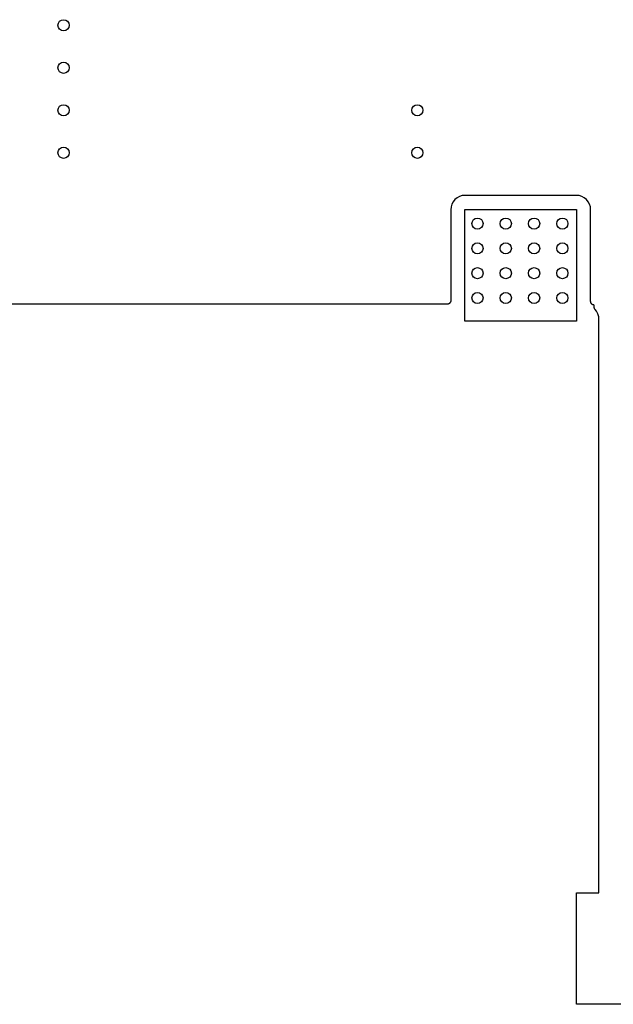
# Model space of a CAD drawing. Extents: x 0.02 to 3.88, y 0.02 to 3.88.
# Tile 2 of 21: x 2.04 to 2.88, y 0.02 to 1.41. Entities that reach past the tile are written whole.
import ezdxf

# ---------------------------------------------------------------- set-up
doc = ezdxf.new("R2010")
doc.units = 0
doc.header["$MEASUREMENT"] = 0
doc.layers.add('BLACK', color=7, linetype='CONTINUOUS')

msp = doc.modelspace()

# ---------------------------------------------------------------- linework, layer by layer
at = {"layer": 'BLACK', "linetype": 'CONTINUOUS'}
for p, q in [((2.65311, 1.15397), (2.65061, 1.15093)), ((2.65616, 1.15647), (2.65311, 1.15397)), ((2.65963, 1.15833), (2.65616, 1.15647)), ((2.6634, 1.15947), (2.65963, 1.15833)), ((2.66757, 1.15988), (2.6634, 1.15947)), ((2.82456, 1.15988), (2.66757, 1.15988)), ((2.82872, 1.15947), (2.82456, 1.15988)), ((2.83249, 1.15833), (2.82872, 1.15947)), ((2.83597, 1.15647), (2.83249, 1.15833)), ((2.83901, 1.15397), (2.83597, 1.15647)), ((2.84151, 1.15093), (2.83901, 1.15397)), ((2.64761, 1.14368), (2.6472, 1.13952)), ((2.64876, 1.14745), (2.64761, 1.14368)), ((2.65061, 1.15093), (2.64876, 1.14745)), ((2.84337, 1.14745), (2.84151, 1.15093)), ((2.84451, 1.14368), (2.84337, 1.14745)), ((2.84492, 1.13952), (2.84451, 1.14368)), ((2.6472, 1.13952), (2.6472, 1.01122)), ((2.66732, 0.982283), (2.66732, 1.13976)), ((2.66732, 1.13976), (2.8248, 1.13976)), ((2.8248, 1.13976), (2.8248, 0.982283)), ((2.84492, 1.01), (2.84492, 1.13952)), ((2.6422, 1.00622), (1.62117, 1.00622)), ((2.64267, 1.00627), (2.6422, 1.00622)), ((2.64314, 1.00631), (2.64267, 1.00627)), ((2.64316, 1.00631), (2.64314, 1.00631)), ((2.64317, 1.00632), (2.64316, 1.00631)), ((2.64362, 1.00645), (2.64317, 1.00632)), ((2.64407, 1.00658), (2.64362, 1.00645)), ((2.64409, 1.00659), (2.64407, 1.00658)), ((2.64411, 1.0066), (2.64409, 1.00659)), ((2.64452, 1.00682), (2.64411, 1.0066)), ((2.64494, 1.00704), (2.64452, 1.00682)), ((2.64495, 1.00705), (2.64494, 1.00704)), ((2.64497, 1.00706), (2.64495, 1.00705)), ((2.64533, 1.00735), (2.64497, 1.00706)), ((2.6457, 1.00765), (2.64533, 1.00735)), ((2.64571, 1.00766), (2.6457, 1.00765)), ((2.64573, 1.00767), (2.64571, 1.00766)), ((2.64603, 1.00804), (2.64573, 1.00767)), ((2.64633, 1.0084), (2.64603, 1.00804)), ((2.64634, 1.00841), (2.64633, 1.0084)), ((2.64635, 1.00842), (2.64634, 1.00841)), ((2.64657, 1.00884), (2.64635, 1.00842)), ((2.6468, 1.00925), (2.64657, 1.00884)), ((2.64681, 1.00928), (2.6468, 1.00927)), ((2.6468, 1.00927), (2.6468, 1.00925)), ((2.64695, 1.00973), (2.64681, 1.00928)), ((2.64709, 1.01018), (2.64695, 1.00973)), ((2.6471, 1.01022), (2.64709, 1.0102)), ((2.64709, 1.0102), (2.64709, 1.01018)), ((2.64715, 1.01068), (2.6471, 1.01022)), ((2.6472, 1.01115), (2.64715, 1.01068)), ((2.6472, 1.01122), (2.6472, 1.01119)), ((2.6472, 1.01119), (2.6472, 1.01119)), ((2.6472, 1.01119), (2.6472, 1.01118)), ((2.6472, 1.01118), (2.6472, 1.01115)), ((2.84497, 1.00952), (2.84492, 1.01)), ((2.84502, 1.00905), (2.84497, 1.00952)), ((2.84502, 1.00904), (2.84502, 1.00905)), ((2.84502, 1.00903), (2.84502, 1.00904)), ((2.84516, 1.00857), (2.84502, 1.00903)), ((2.84529, 1.00812), (2.84516, 1.00857)), ((2.8453, 1.00811), (2.84529, 1.00812)), ((2.8453, 1.00809), (2.8453, 1.00811)), ((2.84553, 1.00767), (2.8453, 1.00809)), ((2.84575, 1.00725), (2.84553, 1.00767)), ((2.84575, 1.00724), (2.84575, 1.00725)), ((2.84576, 1.00723), (2.84575, 1.00724)), ((2.84606, 1.00686), (2.84576, 1.00723)), ((2.84636, 1.00649), (2.84606, 1.00686)), ((2.84637, 1.00649), (2.84636, 1.00649)), ((2.84638, 1.00648), (2.84637, 1.00649)), ((2.84675, 1.00617), (2.84638, 1.00648)), ((2.84711, 1.00587), (2.84675, 1.00617)), ((2.84712, 1.00586), (2.84711, 1.00587)), ((2.84713, 1.00585), (2.84712, 1.00586)), ((2.84755, 1.00563), (2.84713, 1.00585)), ((2.84797, 1.0054), (2.84755, 1.00563)), ((2.84798, 1.0054), (2.84797, 1.0054)), ((2.84799, 1.00539), (2.84798, 1.0054)), ((2.84844, 1.00525), (2.84799, 1.00539)), ((2.84848, 1.00523), (2.84844, 1.00525)), ((2.84853, 1.00522), (2.84848, 1.00523)), ((2.8489, 1.00511), (2.84853, 1.00522)), ((2.84891, 1.00511), (2.8489, 1.00511)), ((2.84892, 1.0051), (2.84891, 1.00511)), ((2.84928, 1.00506), (2.84892, 1.0051)), ((2.84943, 1.00503), (2.84928, 1.00506)), ((2.8495, 1.00502), (2.84943, 1.00503)), ((2.84998, 1.00498), (2.8495, 1.00502)), ((2.85, 1.00475), (2.84998, 1.00498)), ((2.85, 1.00196), (2.85, 1.00475)), ((2.85002, 1.00174), (2.85, 1.00196)), ((2.85002, 1.00153), (2.85002, 1.00174)), ((2.85007, 1.00126), (2.85002, 1.00153)), ((2.8501, 1.00099), (2.85007, 1.00126)), ((2.85016, 1.00078), (2.8501, 1.00099)), ((2.8502, 1.00057), (2.85016, 1.00078)), ((2.8503, 1.00032), (2.8502, 1.00057)), ((2.85038, 1.00006), (2.8503, 1.00032)), ((2.85048, 0.999864), (2.85038, 1.00006)), ((2.85056, 0.999662), (2.85048, 0.999864)), ((2.85071, 0.999434), (2.85056, 0.999662)), ((2.85084, 0.999194), (2.85071, 0.999434)), ((2.85097, 0.999025), (2.85084, 0.999194)), ((2.85109, 0.998843), (2.85097, 0.999025)), ((2.85113, 0.998789), (2.85109, 0.998843)), ((2.853, 0.996516), (2.85113, 0.998789)), ((2.85504, 0.9927), (2.853, 0.996516)), ((2.8563, 0.988559), (2.85504, 0.9927)), ((2.85672, 0.984252), (2.8563, 0.988559)), ((2.8248, 0.982283), (2.66732, 0.982283)), ((2.85661, 0.982997), (2.85664, 0.983207)), ((2.85661, 0.982927), (2.85661, 0.982997)), ((2.85661, 0.175197), (2.85661, 0.982927)), ((2.85664, 0.983417), (2.85672, 0.984252)), ((2.85664, 0.983207), (2.85664, 0.983417)), ((2.8248, 0.017716), (2.8248, 0.175197)), ((2.8248, 0.175197), (2.85661, 0.175197)), ((2.98228, 0.017716), (2.8248, 0.017716))]:
    msp.add_line(p, q, dxfattribs=at)
at = {"layer": 'BLACK'}
for centre in [(2.1, 1.4), (2.1, 1.34), (2.1, 1.28), (2.6, 1.28), (2.1, 1.22), (2.6, 1.22), (2.685, 1.12), (2.725, 1.12), (2.765, 1.12), (2.805, 1.12), (2.685, 1.085), (2.725, 1.085), (2.765, 1.085), (2.805, 1.085), (2.685, 1.05), (2.725, 1.05), (2.765, 1.05), (2.805, 1.05), (2.685, 1.015), (2.725, 1.015), (2.765, 1.015), (2.805, 1.015)]:
    msp.add_circle(centre, 0.007874, dxfattribs=at)

doc.saveas('drawing.dxf')
